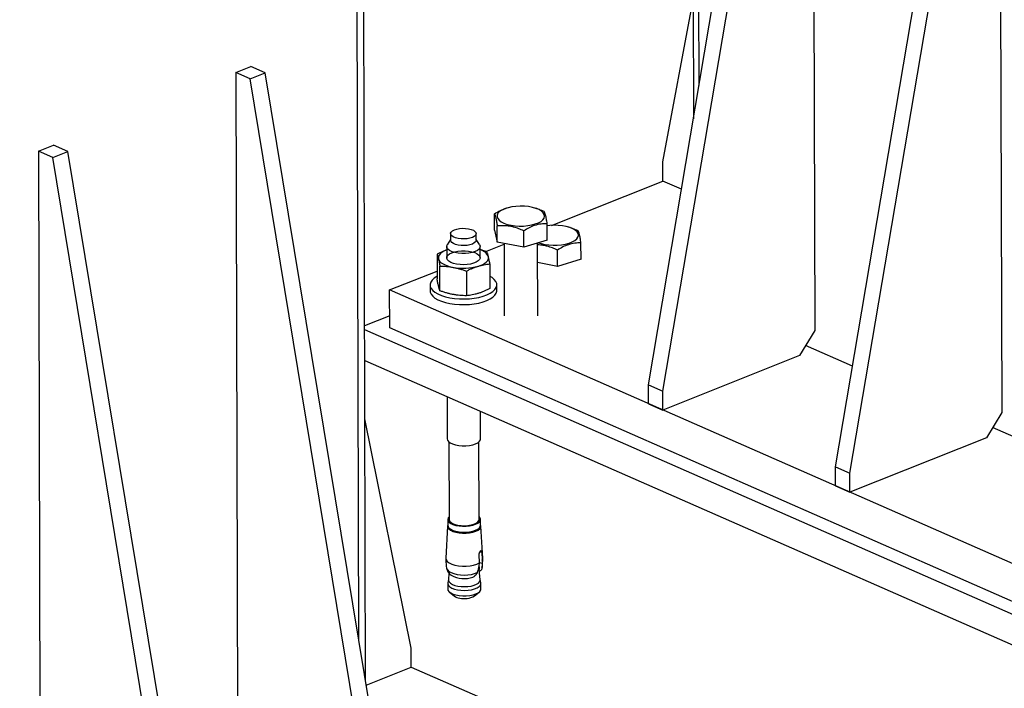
# Model space of a CAD drawing. Header units: millimetres. Extents: x 5 to 589, y 5 to 415.
# Tile 53 of 95: x 528 to 551, y 150 to 166. Entities that reach past the tile are written whole.
import ezdxf

# ---------------------------------------------------------------- set-up
doc = ezdxf.new("R2010")
doc.units = ezdxf.units.MM
doc.layers.add('NOTES', color=6, linetype='Continuous')
doc.layers.add('TRAIT-FORT', color=4, linetype='Continuous', lineweight=25)
doc.dimstyles.new('SLDDIMSTYLE7', dxfattribs={"dimtxt": 0.18, "dimasz": 1, "dimexe": 0, "dimexo": 0.0625, "dimgap": 0, "dimtad": 0, "dimtih": 1, "dimtoh": 1, "dimdec": 0, "dimrnd": 1e-09, "dimzin": 0, "dimdsep": 46, "dimtxsty": 'Standard', "dimblk1": 'DOT', "dimblk2": 'DOT', "dimsah": 1, "dimcen": 0.09, "dimadec": 0, "dimazin": 0, "dimtfac": 1, "dimtdec": 0, "dimtofl": 0, "dimtmove": 0, "dimatfit": 3, "dimldrblk": 'DOT', "dimfxl": 0, "dimfrac": 2, "dimtolj": 1, "dimtzin": 0, "dimarcsym": 0})

# ---------------------------------------------------------------- blocks, each defined once
blk = doc.blocks.new('_Dot')
at = {"color": 0, "linetype": 'ByBlock', "lineweight": -2}
blk.add_line((-0.5, 0), (-1, 0), dxfattribs=at)
at = {"color": 0, "linetype": 'ByBlock', "const_width": 0.5}
blk.add_lwpolyline([(-0.25, 0, 1), (0.25, 0, 1)], format="xyb", close=True, dxfattribs=at)

msp = doc.modelspace()

# ---------------------------------------------------------------- linework, layer by layer
at = {"layer": 'TRAIT-FORT', "color": 4, "linetype": 'Continuous', "lineweight": 25}
for p, q in [((543.6092, 182.4127), (543.6624, 163.2706)), ((543.7968, 164.0652), (543.7461, 182.3526)), ((542.5875, 156.9185), (545.8049, 175.9329)), ((546.5118, 175.9266), (546.5609, 158.2142)), ((542.9314, 156.7675), (546.1488, 175.7819)), ((547.0583, 154.9553), (550.2756, 173.9697)), ((550.9825, 173.9633), (551.0316, 156.251)), ((547.4022, 154.8043), (550.6195, 173.8187)), ((535.665, 150.8008), (535.6151, 168.7901)), ((535.8242, 149.8351), (535.7714, 168.8525)), ((542.9304, 162.2409), (543.6544, 166.1283)), ((532.7206, 164.3794), (533.0835, 164.524)), ((532.7206, 164.3794), (532.7697, 146.667)), ((533.0645, 164.2283), (532.7206, 164.3794)), ((533.0645, 164.2283), (533.4274, 164.373)), ((533.4274, 164.373), (533.0835, 164.524)), ((536.5717, 145.3015), (533.4274, 164.373)), ((536.2087, 145.1568), (533.0645, 164.2283)), ((528.0022, 162.4986), (528.3652, 162.6433)), ((528.0022, 162.4986), (528.0514, 144.7863)), ((528.3461, 162.3476), (528.0022, 162.4986)), ((528.3461, 162.3476), (528.7091, 162.4923)), ((528.7091, 162.4923), (528.3652, 162.6433)), ((531.8534, 143.4208), (528.7091, 162.4923)), ((531.4904, 143.2761), (528.3461, 162.3476)), ((542.9316, 161.7867), (542.9304, 162.2409)), ((540.2685, 160.7252), (542.9316, 161.7867)), ((543.3781, 161.5907), (542.9316, 161.7867)), ((539.1903, 161.1367), (539.1714, 161.1307)), ((539.9054, 161.1301), (539.878, 161.1386)), ((538.9041, 160.6108), (538.903, 161.0005)), ((538.9041, 160.6108), (538.9739, 160.3226)), ((538.9739, 160.3226), (538.9729, 160.7124)), ((539.6058, 160.2052), (539.6047, 160.595)), ((540.1678, 160.376), (540.1667, 160.7657)), ((540.7128, 160.6715), (540.6854, 160.6801)), ((537.8573, 160.3867), (537.777, 160.2637)), ((537.8569, 160.5284), (537.8574, 160.3695)), ((538.4674, 160.3712), (538.4669, 160.5301)), ((538.5483, 160.2659), (538.4673, 160.3884)), ((539.6058, 160.2052), (538.9739, 160.3226)), ((540.1678, 160.376), (539.6058, 160.2052)), ((537.7628, 160.2193), (537.7635, 159.9514)), ((538.5635, 159.9536), (538.5628, 160.2216)), ((538.7025, 160.101), (539.1366, 160.274)), ((539.1365, 160.2924), (539.1413, 158.5616)), ((539.9413, 158.5638), (539.9365, 160.3057)), ((540.4133, 159.7467), (540.4122, 160.1364)), ((540.9753, 159.9174), (540.9742, 160.3072)), ((537.5317, 160.0396), (537.5334, 159.4507)), ((540.9753, 159.9174), (540.4133, 159.7467)), ((536.3986, 159.1827), (537.5329, 159.6348)), ((537.6032, 159.1625), (537.6016, 159.7515)), ((538.2335, 159.6341), (538.2351, 159.0451)), ((538.7955, 159.8049), (538.7971, 159.2159)), ((540.4133, 159.7467), (539.9378, 159.835)), ((536.4011, 158.2743), (536.3986, 159.1827)), ((553.5937, 151.6318), (536.3986, 159.1827)), ((537.3653, 159.3008), (537.3657, 159.1646)), ((538.9657, 159.169), (538.9653, 159.3053)), ((536.4003, 158.5621), (535.8007, 158.3231)), ((535.8009, 158.2338), (553.5771, 150.4278)), ((553.5962, 150.7235), (536.4011, 158.2743)), ((546.5609, 158.2142), (546.1992, 157.6154)), ((547.4657, 157.3633), (546.3444, 157.8557)), ((535.803, 157.4981), (553.5792, 149.692)), ((546.1992, 157.6154), (542.9327, 156.3133)), ((542.5875, 156.9185), (542.9314, 156.7675)), ((542.5888, 156.4643), (542.5875, 156.9185)), ((537.7727, 156.6331), (537.7755, 155.6232)), ((542.9327, 156.3133), (542.9314, 156.7675)), ((542.5888, 156.4643), (542.9327, 156.3133)), ((536.9145, 150.6239), (535.8068, 156.106)), ((538.5755, 155.6254), (538.5737, 156.2814)), ((551.0316, 156.251), (550.6699, 155.6521)), ((551.7509, 155.4815), (550.8151, 155.8924)), ((550.6699, 155.6521), (547.4034, 154.3501)), ((537.8157, 155.5504), (537.8209, 153.6977)), ((538.5409, 153.6997), (538.5357, 155.5524)), ((547.0583, 154.9553), (547.4022, 154.8043)), ((547.0595, 154.5011), (547.0583, 154.9553)), ((547.4034, 154.3501), (547.4022, 154.8043)), ((547.0595, 154.5011), (547.4034, 154.3501)), ((537.7835, 153.5381), (537.7413, 152.7704)), ((537.7884, 153.6976), (537.7888, 153.5568)), ((538.5738, 153.559), (538.5734, 153.6998)), ((538.6256, 152.7728), (538.5792, 153.5403)), ((538.545, 152.6614), (538.5406, 152.8584)), ((538.5565, 152.9225), (538.6005, 152.9143)), ((538.6005, 152.9143), (538.614, 152.7258)), ((538.5388, 152.5809), (538.545, 152.6614)), ((538.6116, 152.6488), (538.545, 152.6612)), ((538.6067, 152.531), (538.6082, 152.5391)), ((538.614, 152.7258), (538.6116, 152.6488)), ((537.8185, 152.4136), (537.8061, 152.2542)), ((538.3883, 152.3167), (538.4213, 152.3347)), ((538.5637, 152.2563), (538.543, 152.5031)), ((538.5647, 152.4684), (538.5448, 152.4626)), ((538.5456, 152.4719), (538.5647, 152.4684)), ((537.7876, 152.1661), (537.788, 152.0353)), ((537.8065, 152.2589), (537.7893, 152.1817)), ((538.5808, 152.1839), (538.5633, 152.261)), ((538.583, 152.0375), (538.5826, 152.1683)), ((537.8328, 151.9589), (537.9441, 151.8697)), ((538.4278, 151.8711), (538.5386, 151.9609)), ((536.9157, 150.1697), (536.9145, 150.6239)), ((535.8398, 149.7408), (536.9157, 150.1697)), ((536.9157, 150.1697), (539.1914, 149.1704))]:
    msp.add_line(p, q, dxfattribs=at)
at = {"layer": 'TRAIT-FORT', "color": 4, "linetype": 'Continuous', "lineweight": 25, "flags": 128}
for points in [[(539.3009, 160.7296), (539.3975, 160.7158), (539.4985, 160.7095), (539.6007, 160.7109), (539.7007, 160.7199), (539.7954, 160.7361), (539.8817, 160.7592), (539.9569, 160.7883), (540.0185, 160.8226), (540.0645, 160.8608), (540.0935, 160.9019), (540.1046, 160.9444), (540.0973, 160.987), (540.072, 161.0284), (540.0294, 161.0671), (539.9709, 161.102), (539.8983, 161.132), (539.8141, 161.156), (539.7209, 161.1733), (539.6217, 161.1834), (539.5197, 161.1858), (539.4182, 161.1807), (539.3205, 161.168), (539.2296, 161.1482), (539.1485, 161.122), (539.0799, 161.0902), (539.0258, 161.0538), (538.9882, 161.014), (538.968, 160.9721), (538.9661, 160.9293), (538.9825, 160.8872), (539.0166, 160.8469), (539.0674, 160.81), (539.1332, 160.7774), (539.2119, 160.7503), (539.3009, 160.7296)], [(538.287, 160.6459), (538.3499, 160.6302), (538.4019, 160.6085), (538.44, 160.5823), (538.4619, 160.553), (538.4664, 160.5223), (538.4531, 160.492), (538.423, 160.4639), (538.3777, 160.4396), (538.3198, 160.4205), (538.2528, 160.4077), (538.1804, 160.402), (538.107, 160.4037), (538.0368, 160.4126), (537.9739, 160.4284), (537.9219, 160.45), (537.8838, 160.4762), (537.8619, 160.5056), (537.8575, 160.5362), (537.8707, 160.5665), (537.9009, 160.5946), (537.9462, 160.619), (538.004, 160.6381), (538.0711, 160.6509), (538.1434, 160.6566), (538.2168, 160.6549), (538.287, 160.6459)], [(540.1084, 160.271), (540.2049, 160.2573), (540.3059, 160.251), (540.4081, 160.2523), (540.5081, 160.2613), (540.6028, 160.2776), (540.6891, 160.3006), (540.7643, 160.3298), (540.8259, 160.364), (540.8719, 160.4023), (540.901, 160.4433), (540.912, 160.4858), (540.9048, 160.5284), (540.8794, 160.5698), (540.8368, 160.6085), (540.7783, 160.6435), (540.7058, 160.6734), (540.6215, 160.6974), (540.5283, 160.7147), (540.4292, 160.7248), (540.3272, 160.7273), (540.2257, 160.7221), (540.1669, 160.7154)], [(538.0373, 160.2537), (537.9743, 160.2694), (537.9223, 160.2911), (537.8843, 160.3173), (537.8624, 160.3466), (537.8574, 160.3695)], [(538.4674, 160.3712), (538.4668, 160.3634), (538.4536, 160.3331), (538.4234, 160.305), (538.3781, 160.2806), (538.3202, 160.2615), (538.2532, 160.2488), (538.1809, 160.243), (538.1075, 160.2447), (538.0373, 160.2537)], [(539.9576, 160.3121), (540.0193, 160.2918), (540.1084, 160.271)], [(537.763, 160.1384), (537.7521, 160.1342), (537.6986, 160.1101), (537.6531, 160.0832), (537.6163, 160.0542), (537.5889, 160.0233), (537.5713, 159.9913), (537.5638, 159.9586), (537.5666, 159.9258)], [(538.5483, 160.2659), (538.5619, 160.2322), (538.5582, 160.1961), (538.5359, 160.1611), (538.4962, 160.1288), (538.441, 160.1009), (538.3727, 160.0785), (538.2946, 160.0628), (538.2103, 160.0544), (538.1238, 160.0539), (538.0391, 160.0611), (537.9603, 160.0757), (537.8908, 160.0971), (537.8341, 160.1243), (537.7928, 160.156), (537.7688, 160.1907), (537.7632, 160.2268), (537.7762, 160.2626), (537.777, 160.2637)], [(538.0005, 159.8005), (537.9264, 159.8185), (537.8633, 159.8428), (537.8143, 159.8722), (537.7817, 159.9054), (537.7669, 159.9408), (537.7706, 159.9767), (537.7927, 160.0115), (537.8321, 160.0435), (537.8871, 160.0713), (537.9549, 160.0935), (538.0326, 160.1092), (538.1163, 160.1175), (538.2022, 160.118), (538.2864, 160.1109), (538.3648, 160.0963), (538.4338, 160.075), (538.4901, 160.048), (538.5312, 160.0165), (538.5551, 159.982), (538.5606, 159.9462), (538.5476, 159.9106), (538.5167, 159.877), (538.4692, 159.8469), (538.4075, 159.8218), (538.3343, 159.8028), (538.2531, 159.7907), (538.1678, 159.7863), (538.0822, 159.7896), (538.0005, 159.8005)], [(537.5666, 159.9258), (537.5796, 159.8935), (537.6026, 159.8621), (537.6352, 159.8324), (537.6768, 159.8046), (537.7268, 159.7794), (537.7842, 159.7572), (537.8481, 159.7383), (537.9175, 159.723)], [(538.5144, 159.7497), (538.5749, 159.7708), (538.6284, 159.7949), (538.6739, 159.8217), (538.7107, 159.8508), (538.7382, 159.8816), (538.7558, 159.9137), (538.7632, 159.9464), (538.7605, 159.9792)], [(537.5332, 159.5067), (537.527, 159.5033), (537.4623, 159.4611), (537.4132, 159.4154), (537.381, 159.3671), (537.3663, 159.3175), (537.3694, 159.2675), (537.3903, 159.2183), (537.4285, 159.171), (537.4832, 159.1266), (537.5532, 159.0862), (537.6367, 159.0507), (537.7322, 159.0207), (537.8372, 158.9971)], [(537.8372, 158.9971), (537.9496, 158.9803), (538.0669, 158.9708), (538.1863, 158.9686), (538.3053, 158.9739), (538.4211, 158.9866), (538.5312, 159.0063), (538.6332, 159.0327), (538.7246, 159.0651), (538.8036, 159.1028), (538.8684, 159.145), (538.9174, 159.1907), (538.9497, 159.239), (538.9644, 159.2886), (538.9612, 159.3386), (538.9403, 159.3878), (538.9021, 159.4351), (538.8474, 159.4794), (538.7963, 159.5102)], [(537.3657, 159.1646), (537.3698, 159.1312), (537.3907, 159.082), (537.4289, 159.0347), (537.4836, 158.9904), (537.5535, 158.95), (537.6371, 158.9144), (537.7325, 158.8845), (537.8376, 158.8609)], [(537.8376, 158.8609), (537.95, 158.8441), (538.0673, 158.8345), (538.1867, 158.8323), (538.3056, 158.8377), (538.4215, 158.8503), (538.5316, 158.8701), (538.6335, 158.8964), (538.725, 158.9288), (538.804, 158.9666), (538.8688, 159.0088), (538.9178, 159.0545), (538.95, 159.1027), (538.9648, 159.1524), (538.9657, 159.169)], [(537.7755, 155.6232), (537.7815, 155.5946), (537.8056, 155.5599), (537.8469, 155.5282), (537.9036, 155.501), (537.973, 155.4796), (538.0519, 155.4649), (538.1366, 155.4577), (538.2231, 155.4583), (538.3073, 155.4667), (538.3854, 155.4824), (538.4537, 155.5047), (538.509, 155.5327), (538.5487, 155.5649), (538.5709, 155.5999), (538.5755, 155.6254)], [(537.8207, 153.7631), (537.8016, 153.74), (537.7887, 153.7049), (537.7943, 153.6695), (537.8178, 153.6354), (537.8584, 153.6043), (537.914, 153.5777), (537.9821, 153.5566), (538.0596, 153.5423), (538.1426, 153.5352), (538.2275, 153.5358), (538.3102, 153.544), (538.3868, 153.5594), (538.4538, 153.5813), (538.5081, 153.6088), (538.547, 153.6404), (538.5689, 153.6747), (538.5725, 153.7102), (538.5579, 153.7451), (538.5407, 153.7651)], [(537.7888, 153.5616), (537.7837, 153.5415), (537.7893, 153.5056), (537.8132, 153.4711), (537.8543, 153.4395), (537.9108, 153.4125), (537.9798, 153.3912), (538.0583, 153.3766), (538.1426, 153.3694), (538.2286, 153.37), (538.3125, 153.3783), (538.3902, 153.3939), (538.4581, 153.4162), (538.5131, 153.444), (538.5526, 153.4761), (538.5747, 153.5109), (538.5785, 153.5469), (538.5738, 153.5638)], [(537.7888, 153.5568), (537.7946, 153.5287), (537.8182, 153.4946), (537.8588, 153.4636), (537.9144, 153.4369), (537.9825, 153.4159), (538.0599, 153.4015), (538.143, 153.3944), (538.2279, 153.395), (538.3106, 153.4032), (538.3872, 153.4186), (538.4542, 153.4405), (538.5085, 153.468), (538.5474, 153.4996), (538.5693, 153.5339), (538.5738, 153.559)], [(537.8209, 153.6977), (537.821, 153.6939), (537.8321, 153.6605), (537.8607, 153.6291), (537.9054, 153.6011), (537.9639, 153.578), (538.0332, 153.561), (538.11, 153.5509), (538.1903, 153.5482), (538.2702, 153.553), (538.3455, 153.5651), (538.4126, 153.584), (538.4681, 153.6086), (538.5092, 153.6377), (538.5338, 153.6698), (538.5409, 153.6997)], [(537.7413, 152.7704), (537.7412, 152.7697), (537.7494, 152.7306), (537.777, 152.6933), (537.8229, 152.6592), (537.8849, 152.63), (537.9604, 152.6069), (538.0458, 152.591), (538.1374, 152.5831), (538.2311, 152.5834), (538.3227, 152.5919), (538.408, 152.6083), (538.4832, 152.6318), (538.545, 152.6614)], [(538.614, 152.7258), (538.6257, 152.7647), (538.6256, 152.7728)], [(537.76, 152.5368), (537.7619, 152.5271), (537.7805, 152.4911), (537.8165, 152.4576), (537.8683, 152.4279), (537.9337, 152.4034), (538.0099, 152.385), (538.0935, 152.3737), (538.1811, 152.3698), (538.2688, 152.3736), (538.3528, 152.3848), (538.4296, 152.4031), (538.4958, 152.4275)], [(537.7893, 152.1817), (537.7885, 152.1555), (537.8033, 152.1202), (537.836, 152.087), (537.885, 152.0576), (537.948, 152.0333), (538.0221, 152.0152)], [(537.8061, 152.2542), (537.8067, 152.2387), (537.8208, 152.205), (537.852, 152.1734), (537.8987, 152.1453), (537.9588, 152.1221), (538.0295, 152.105)], [(538.0221, 152.0152), (538.1039, 152.0043), (538.1894, 152.001), (538.2747, 152.0055), (538.3559, 152.0175), (538.4291, 152.0365), (538.4908, 152.0617), (538.5383, 152.0917), (538.5693, 152.1254), (538.5822, 152.1609), (538.5808, 152.1839)], [(538.0295, 152.105), (538.1074, 152.0945), (538.189, 152.0914), (538.2703, 152.0956), (538.3477, 152.1071), (538.4175, 152.1253), (538.4764, 152.1492), (538.5216, 152.1779), (538.5511, 152.21), (538.5635, 152.2439), (538.5637, 152.2563)], [(537.788, 152.0353), (537.7939, 152.0069), (537.8178, 151.9724), (537.8589, 151.9409), (537.9152, 151.9139), (537.9842, 151.8926), (538.0626, 151.878), (538.1468, 151.8709), (538.2327, 151.8715), (538.3165, 151.8798), (538.3941, 151.8954), (538.4619, 151.9176), (538.5169, 151.9454), (538.5563, 151.9774), (538.5784, 152.0122), (538.583, 152.0375)]]:
    msp.add_lwpolyline(points, dxfattribs=at)
at = {"layer": 'TRAIT-FORT', "color": 4, "linetype": 'Continuous', "lineweight": 25}
for centre, radius, start, end in [((538.4926, 159.8531), 0.2961, 25.20814, 76.23935), ((538.1583, 161.0265), 1.3255, 259.53208, 285.58547), ((538.1869, 152.9608), 0.6749, 242.00596, 287.36372), ((538.112, 152.1064), 0.2902, 234.63342, 262.48283), ((538.1858, 152.2847), 0.4792, 256.51492, 300.33323)]:
    msp.add_arc(centre, radius, start, end, dxfattribs=at)
for points, knots in [([(538.903, 161.0005), (538.9517, 161.0301), (539.04, 161.0835), (539.1313, 161.1145), (539.1722, 161.1284)], [0, 0, 0, 0, 0.552018, 1, 1, 1, 1]), ([(540.0969, 161.0539), (540.0771, 161.063), (540.0375, 161.0813), (539.977, 161.1055), (539.9326, 161.122), (539.9082, 161.129), (539.9044, 161.1301)], [0, 0, 0, 0, 0.3127829, 0.6261473, 0.9417901, 1, 1, 1, 1]), ([(540.1667, 160.7657), (540.1606, 160.8048), (540.1483, 160.8838), (540.1301, 160.9691), (540.1128, 161.0255), (540.1022, 161.0444), (540.0969, 161.0539)], [0, 0, 0, 0, 0.2646075, 0.534953, 0.7653458, 1, 1, 1, 1]), ([(538.903, 161.0005), (538.909, 160.9896), (538.9212, 160.9675), (538.9393, 160.9029), (538.9567, 160.8161), (538.9675, 160.7472), (538.9729, 160.7124)], [0, 0, 0, 0, 0.2646075, 0.534953, 0.7653458, 1, 1, 1, 1]), ([(539.6047, 160.595), (539.5849, 160.6041), (539.5453, 160.6224), (539.4849, 160.6468), (539.4237, 160.6685), (539.3557, 160.6885), (539.2809, 160.7049), (539.1994, 160.7159), (539.1177, 160.7201), (539.042, 160.7186), (538.9941, 160.7143), (538.9729, 160.7124)], [0, 0, 0, 0, 0.0959759, 0.1921303, 0.2889837, 0.386155, 0.511758, 0.6382621, 0.7673312, 0.8971208, 1, 1, 1, 1]), ([(540.1667, 160.7657), (540.1179, 160.765), (540.0192, 160.7635), (539.8731, 160.7295), (539.7335, 160.6718), (539.6479, 160.6207), (539.6047, 160.595)], [0, 0, 0, 0, 0.2646075, 0.534953, 0.7653458, 1, 1, 1, 1]), ([(540.9043, 160.5953), (540.8845, 160.6045), (540.8449, 160.6228), (540.7844, 160.6469), (540.74, 160.6634), (540.7156, 160.6704), (540.7118, 160.6715)], [0, 0, 0, 0, 0.3127829, 0.6261473, 0.9417901, 1, 1, 1, 1]), ([(540.9742, 160.3072), (540.9681, 160.3462), (540.9557, 160.4252), (540.9375, 160.5105), (540.9202, 160.5669), (540.9096, 160.5858), (540.9043, 160.5953)], [0, 0, 0, 0, 0.2646075, 0.534953, 0.7653458, 1, 1, 1, 1]), ([(537.763, 160.1387), (537.7561, 160.1365), (537.7258, 160.1266), (537.672, 160.1049), (537.6017, 160.0743), (537.5551, 160.0512), (537.5317, 160.0396)], [0, 0, 0, 0, 0.0884556, 0.3908382, 0.695172, 1, 1, 1, 1]), ([(538.7256, 160.093), (538.6996, 160.1021), (538.6475, 160.1205), (538.5932, 160.1379), (538.5649, 160.1453), (538.563, 160.1458)], [0, 0, 0, 0, 0.4817819, 0.9642483, 1, 1, 1, 1]), ([(538.7605, 159.9792), (538.7575, 159.9908), (538.7517, 160.0141), (538.743, 160.0438), (538.7343, 160.0704), (538.7285, 160.0855), (538.7256, 160.093)], [0, 0, 0, 0, 0.2486221, 0.4978734, 0.748733, 1, 1, 1, 1]), ([(540.4122, 160.1364), (540.3924, 160.1456), (540.3528, 160.1638), (540.2923, 160.1883), (540.2311, 160.2099), (540.1631, 160.2299), (540.0884, 160.2463), (540.0106, 160.2572), (539.9602, 160.2591), (539.9366, 160.26)], [0, 0, 0, 0, 0.1279916, 0.2562212, 0.385383, 0.5149687, 0.6824704, 0.8511739, 1, 1, 1, 1]), ([(540.9742, 160.3072), (540.9254, 160.3064), (540.8267, 160.3049), (540.6805, 160.2709), (540.5409, 160.2132), (540.4553, 160.1622), (540.4122, 160.1364)], [0, 0, 0, 0, 0.2646075, 0.534953, 0.7653458, 1, 1, 1, 1]), ([(537.5317, 160.0396), (537.5346, 160.0322), (537.5403, 160.0173), (537.549, 159.9908), (537.5578, 159.961), (537.5636, 159.9376), (537.5666, 159.9258)], [0, 0, 0, 0, 0.2488901, 0.4981338, 0.7487594, 1, 1, 1, 1]), ([(537.5666, 159.9258), (537.5695, 159.9134), (537.5753, 159.8886), (537.5841, 159.8462), (537.5929, 159.8007), (537.5987, 159.7679), (537.6016, 159.7515)], [0, 0, 0, 0, 0.24862213, 0.49787338, 0.74873303, 1, 1, 1, 1]), ([(538.7955, 159.8049), (538.7926, 159.8211), (538.7868, 159.8536), (538.7781, 159.899), (538.7693, 159.9416), (538.7634, 159.9666), (538.7605, 159.9792)], [0, 0, 0, 0, 0.2488901, 0.4981338, 0.7487594, 1, 1, 1, 1]), ([(537.6016, 159.7515), (537.6276, 159.7511), (537.6796, 159.7502), (537.7583, 159.745), (537.8377, 159.7367), (537.8908, 159.7276), (537.9175, 159.723)], [0, 0, 0, 0, 0.2488901, 0.4981338, 0.7487594, 1, 1, 1, 1]), ([(537.9175, 159.723), (537.9438, 159.7178), (537.9965, 159.7072), (538.0757, 159.6862), (538.1547, 159.662), (538.2072, 159.6434), (538.2335, 159.6341)], [0, 0, 0, 0, 0.2486221, 0.4978734, 0.748733, 1, 1, 1, 1]), ([(538.2335, 159.6341), (538.2566, 159.6455), (538.3028, 159.6684), (538.3729, 159.6991), (538.4434, 159.727), (538.4907, 159.7421), (538.5144, 159.7497)], [0, 0, 0, 0, 0.2488901, 0.4981338, 0.7487594, 1, 1, 1, 1]), ([(538.5144, 159.7497), (538.5378, 159.7565), (538.5847, 159.7699), (538.6551, 159.785), (538.7255, 159.7969), (538.7721, 159.8022), (538.7955, 159.8049)], [0, 0, 0, 0, 0.2486221, 0.4978734, 0.748733, 1, 1, 1, 1]), ([(537.5684, 159.2764), (537.5655, 159.2888), (537.5596, 159.3136), (537.5509, 159.356), (537.5421, 159.4015), (537.5363, 159.4343), (537.5334, 159.4507)], [0, 0, 0, 0, 0.2486221, 0.4978734, 0.748733, 1, 1, 1, 1]), ([(537.6032, 159.1625), (537.6004, 159.17), (537.5946, 159.1849), (537.586, 159.2114), (537.5772, 159.2412), (537.5713, 159.2646), (537.5684, 159.2764)], [0, 0, 0, 0, 0.2488901, 0.4981338, 0.7487594, 1, 1, 1, 1]), ([(537.9193, 159.0736), (537.8929, 159.0789), (537.8402, 159.0895), (537.761, 159.1105), (537.682, 159.1346), (537.6295, 159.1532), (537.6032, 159.1625)], [0, 0, 0, 0, 0.2486221, 0.4978734, 0.748733, 1, 1, 1, 1]), ([(538.7971, 159.2159), (538.774, 159.2045), (538.7278, 159.1816), (538.6577, 159.1509), (538.5872, 159.123), (538.5399, 159.1079), (538.5162, 159.1003)], [0, 0, 0, 0, 0.24889009, 0.49813381, 0.74875944, 1, 1, 1, 1]), ([(538.2351, 159.0451), (538.2091, 159.0456), (538.1571, 159.0464), (538.0784, 159.0516), (537.999, 159.06), (537.9459, 159.0691), (537.9193, 159.0736)], [0, 0, 0, 0, 0.2488901, 0.4981338, 0.7487594, 1, 1, 1, 1]), ([(538.5162, 159.1003), (538.4928, 159.0935), (538.4459, 159.0801), (538.3755, 159.065), (538.3051, 159.0531), (538.2585, 159.0478), (538.2351, 159.0451)], [0, 0, 0, 0, 0.2486221, 0.4978734, 0.748733, 1, 1, 1, 1]), ([(538.5406, 152.8584), (538.541, 152.8663), (538.5419, 152.8822), (538.5487, 152.9062), (538.558, 152.9273), (538.5666, 152.9402), (538.5749, 152.9491), (538.5827, 152.9537), (538.5906, 152.9513), (538.5963, 152.9409), (538.5993, 152.9271), (538.6003, 152.9172), (538.6005, 152.9143)], [0, 0, 0, 0, 0.1124592, 0.2248906, 0.3380769, 0.4519349, 0.5000095, 0.6132103, 0.7263901, 0.8400877, 0.9537547, 1, 1, 1, 1]), ([(537.7425, 152.7634), (537.7425, 152.7506), (537.7427, 152.6745), (537.7523, 152.599), (537.7602, 152.5362)], [0, 0, 0, 0, 0.1686932, 1, 1, 1, 1]), ([(538.4958, 152.4275), (538.5044, 152.4527), (538.5218, 152.5033), (538.5331, 152.555), (538.5388, 152.5809)], [0, 0, 0, 0, 0.49833233, 1, 1, 1, 1]), ([(538.5358, 152.5684), (538.536, 152.567), (538.5393, 152.5429), (538.5408, 152.5224), (538.5423, 152.5031)], [0, 0, 0, 0, 0.0586072, 1, 1, 1, 1]), ([(538.6116, 152.6488), (538.6115, 152.6282), (538.6112, 152.5868), (538.6082, 152.5496), (538.6067, 152.531)], [0, 0, 0, 0, 0.49841871, 1, 1, 1, 1]), ([(538.6071, 152.5388), (538.6087, 152.5487), (538.6203, 152.6218), (538.6262, 152.6981), (538.6255, 152.7641), (538.6255, 152.766)], [0, 0, 0, 0, 0.1324976, 0.9754663, 1, 1, 1, 1]), ([(537.7606, 152.5341), (537.7607, 152.5334), (537.7617, 152.5115), (537.7783, 152.4715), (537.8099, 152.4193), (537.8428, 152.384), (537.866, 152.3691), (537.8723, 152.3651)], [0, 0, 0, 0, 0.0097881, 0.3089008, 0.5922336, 0.890132, 1, 1, 1, 1]), ([(538.4958, 152.4275), (538.4907, 152.4167), (538.4804, 152.3949), (538.4558, 152.3626), (538.4339, 152.3449), (538.4213, 152.3347)], [0, 0, 0, 0, 0.2924803, 0.5940455, 1, 1, 1, 1]), ([(538.6067, 152.531), (538.605, 152.5233), (538.6014, 152.5077), (538.5881, 152.4859), (538.5732, 152.4747), (538.5647, 152.4684)], [0, 0, 0, 0, 0.29248028, 0.5940455, 1, 1, 1, 1])]:
    msp.add_open_spline(points, degree=3, knots=knots, dxfattribs=at)

# ---------------------------------------------------------------- leaders
at = {"layer": 'NOTES', "color": 211}
msp.add_leader([(554.3486, 180.889), (469.315, 145.1624)], dimstyle='SLDDIMSTYLE7', dxfattribs=at)

doc.saveas('drawing.dxf')
